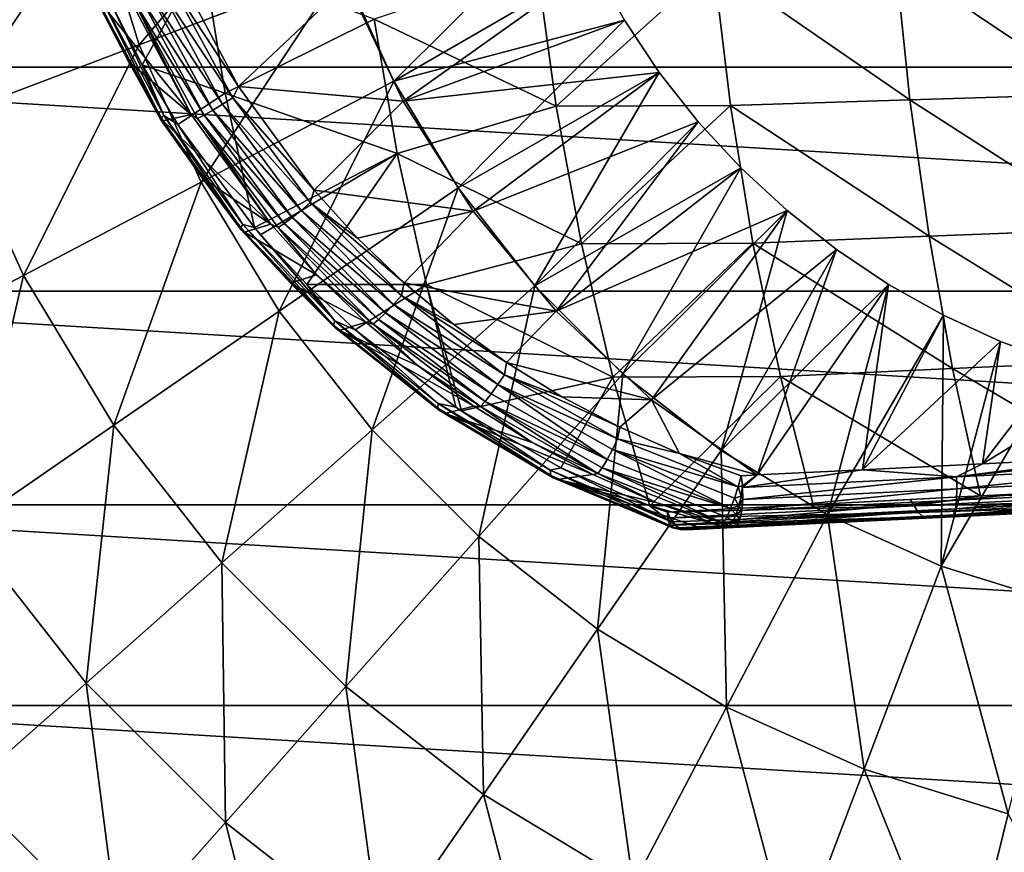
# Model space of a CAD drawing. Header units: metres. Extents: x -28 to 111, y -27 to 27.
# Tile 4 of 55: x -17 to -4, y -17 to -6. Entities that reach past the tile are written whole.
import ezdxf

# ---------------------------------------------------------------- set-up
doc = ezdxf.new("R2010")
doc.units = ezdxf.units.M
doc.layers.add('solid_13061041_XXX', color=7, linetype='CONTINUOUS')

msp = doc.modelspace()

# ---------------------------------------------------------------- linework, layer by layer
at = {"layer": 'solid_13061041_XXX'}
for points in [[(25.810194, -3.135558, -99.699997), (25.243366, -6.22675, -99.699997), (-25.81019, -3.135585, -99.699997)], [(25.243366, -6.22675, -99.699997), (-25.243359, -6.226788, -99.699997), (-25.81019, -3.135585, -99.699997)], [(-16.229832, -4.000294, 21.457205), (-15.629315, -5.927417, 21.457205), (-13.404646, -3.303948, 23.220087)], [(-15.629315, -5.927417, 21.457205), (-12.908664, -4.89561, 23.220087), (-13.404646, -3.303948, 23.220087)], [(-18.839159, -4.643436, 19.371038), (-18.142097, -6.88039, 19.371038), (-16.229832, -4.000294, 21.457205)], [(-18.142097, -6.88039, 19.371038), (-15.629315, -5.927417, 21.457205), (-16.229832, -4.000294, 21.457205)], [(-12.908664, -4.89561, 23.220087), (-12.224444, -6.415884, 23.220087), (-9.899953, -4.100695, 24.635)], [(-12.224444, -6.415884, 23.220087), (-9.547698, -4.864795, 24.635), (-9.899953, -4.100695, 24.635)], [(-16.010532, -5.367175, 24.040531), (-15.592379, -6.196388, 24.108847), (-14.77802, -4.729589, 25.263262)], [(-15.592379, -6.196388, 24.108847), (-14.47963, -6.574148, 24.88983), (-14.77802, -4.729589, 25.263262)], [(-12.484609, -5.583376, 26.744814), (-14.77802, -4.729589, 25.263262), (-14.47963, -6.574148, 24.88983)], [(-2.834931, -6.587234, 31.64031), (-2.995764, -4.734929, 32.058197), (-5.506165, -4.791869, 30.982941)], [(-12.099531, -6.684628, 23.250645), (-12.84459, -5.108757, 23.250645), (-9.547698, -4.864795, 24.635)], [(-12.484609, -5.583376, 26.744814), (-10.050831, -6.748764, 27.973087), (-10.307683, -4.855185, 28.390665)], [(-12.224444, -6.415884, 23.220087), (-9.136579, -5.598903, 24.635), (-9.547698, -4.864795, 24.635)], [(-12.099531, -6.684628, 23.250645), (-9.547698, -4.864795, 24.635), (-9.136579, -5.598903, 24.635)], [(-7.944721, -4.84802, 29.75589), (-10.307683, -4.855185, 28.390665), (-10.050831, -6.748764, 27.973087)], [(-7.717761, -6.740002, 29.330482), (-7.944721, -4.84802, 29.75589), (-10.050831, -6.748764, 27.973087)], [(-5.312952, -6.664237, 30.560251), (-5.506165, -4.791869, 30.982941), (-7.944721, -4.84802, 29.75589)], [(-5.312952, -6.664237, 30.560251), (-7.944721, -4.84802, 29.75589), (-7.717761, -6.740002, 29.330482)], [(-2.834931, -6.587234, 31.64031), (-5.506165, -4.791869, 30.982941), (-5.312952, -6.664237, 30.560251)], [(-15.629315, -5.927417, 21.457205), (-14.800889, -7.768106, 21.457205), (-12.908664, -4.89561, 23.220087)], [(-15.210349, -5.099669, 22.017069), (-15.106114, -4.972589, 22.073307), (-14.30059, -6.485611, 22.196705)], [(-14.30059, -6.485611, 22.196705), (-15.106114, -4.972589, 22.073307), (-12.84459, -5.108757, 23.250645)], [(-14.800889, -7.768106, 21.457205), (-12.224444, -6.415884, 23.220087), (-12.908664, -4.89561, 23.220087)], [(-15.35543, -5.166102, 22.005789), (-15.210349, -5.099669, 22.017069), (-14.379587, -6.637313, 22.144302)], [(-14.379587, -6.637313, 22.144302), (-15.210349, -5.099669, 22.017069), (-14.30059, -6.485611, 22.196705)], [(-14.30059, -6.485611, 22.196705), (-12.84459, -5.108757, 23.250645), (-12.099531, -6.684628, 23.250645)], [(-15.784953, -5.259333, 22.342102), (-14.935028, -6.859109, 22.478765), (-16.17948, -5.3228, 23.508739)], [(-15.717094, -5.312278, 22.256161), (-14.935028, -6.859109, 22.478765), (-15.784953, -5.259333, 22.342102)], [(-15.497661, -5.227684, 22.045376), (-14.646217, -6.803611, 22.175777), (-15.622466, -5.278149, 22.131783)], [(-15.35543, -5.166102, 22.005789), (-14.513942, -6.723599, 22.134665), (-15.497661, -5.227684, 22.045376)], [(-14.513942, -6.723599, 22.134665), (-14.646217, -6.803611, 22.175777), (-15.497661, -5.227684, 22.045376)], [(-15.35543, -5.166102, 22.005789), (-14.379587, -6.637313, 22.144302), (-14.513942, -6.723599, 22.134665)], [(-16.196846, -5.312652, 23.779566), (-16.204056, -5.326713, 23.632757), (-15.340988, -6.933373, 23.773403)], [(-16.204056, -5.326713, 23.632757), (-16.17948, -5.3228, 23.508739), (-15.772412, -6.149586, 23.579878)], [(-15.340988, -6.933373, 23.773403), (-16.204056, -5.326713, 23.632757), (-15.772412, -6.149586, 23.579878)], [(-16.196846, -5.312652, 23.779566), (-15.338874, -6.915183, 23.91992), (-16.150673, -5.281759, 23.916372)], [(-16.196846, -5.312652, 23.779566), (-15.340988, -6.933373, 23.773403), (-15.338874, -6.915183, 23.91992)], [(-14.935028, -6.859109, 22.478765), (-15.772412, -6.149586, 23.579878), (-16.17948, -5.3228, 23.508739)], [(-16.150673, -5.281759, 23.916372), (-15.300281, -6.875174, 24.056713), (-16.010532, -5.367175, 24.040531)], [(-15.338874, -6.915183, 23.91992), (-15.300281, -6.875174, 24.056713), (-16.150673, -5.281759, 23.916372)], [(-15.300281, -6.875174, 24.056713), (-15.592379, -6.196388, 24.108847), (-16.010532, -5.367175, 24.040531)], [(-15.622466, -5.278149, 22.131783), (-14.762846, -6.869205, 22.263437), (-15.717094, -5.312278, 22.256161)], [(-15.717094, -5.312278, 22.256161), (-14.851933, -6.913603, 22.388662), (-14.935028, -6.859109, 22.478765)], [(-14.762846, -6.869205, 22.263437), (-14.851933, -6.913603, 22.388662), (-15.717094, -5.312278, 22.256161)], [(-14.646217, -6.803611, 22.175777), (-14.762846, -6.869205, 22.263437), (-15.622466, -5.278149, 22.131783)], [(-12.177797, -7.385233, 26.308441), (-12.484609, -5.583376, 26.744814), (-14.47963, -6.574148, 24.88983)], [(-12.177797, -7.385233, 26.308441), (-10.050831, -6.748764, 27.973087), (-12.484609, -5.583376, 26.744814)], [(-12.224444, -6.415884, 23.220087), (-11.361965, -7.842598, 23.220087), (-9.136579, -5.598903, 24.635)], [(-12.099531, -6.684628, 23.250645), (-9.136579, -5.598903, 24.635), (-8.669128, -6.298491, 24.635)], [(-11.361965, -7.842598, 23.220087), (-8.669128, -6.298491, 24.635), (-9.136579, -5.598903, 24.635)], [(-18.142097, -6.88039, 19.371038), (-17.180481, -9.017012, 19.371038), (-15.629315, -5.927417, 21.457205)], [(-17.180481, -9.017012, 19.371038), (-14.800889, -7.768106, 21.457205), (-15.629315, -5.927417, 21.457205)], [(-14.935028, -6.859109, 22.478765), (-15.308142, -6.947342, 23.665554), (-15.772412, -6.149586, 23.579878)], [(-15.340988, -6.933373, 23.773403), (-15.772412, -6.149586, 23.579878), (-15.308142, -6.947342, 23.665554)], [(25.243366, -6.22675, -99.699997), (24.307802, -9.226561, -99.699997), (-25.243359, -6.226788, -99.699997)], [(24.307802, -9.226561, -99.699997), (-24.307781, -9.226614, -99.699997), (-25.243359, -6.226788, -99.699997)], [(-15.592379, -6.196388, 24.108847), (-15.115396, -6.995349, 24.191998), (-14.47963, -6.574148, 24.88983)], [(-15.300281, -6.875174, 24.056713), (-15.115396, -6.995349, 24.191998), (-15.592379, -6.196388, 24.108847)], [(-11.162072, -8.154204, 23.250645), (-12.099531, -6.684628, 23.250645), (-8.669128, -6.298491, 24.635)], [(-11.361965, -7.842598, 23.220087), (-10.333803, -9.154951, 23.220087), (-8.669128, -6.298491, 24.635)], [(-11.162072, -8.154204, 23.250645), (-8.669128, -6.298491, 24.635), (-8.148231, -6.959247, 24.635)], [(-10.333803, -9.154951, 23.220087), (-8.148231, -6.959247, 24.635), (-8.669128, -6.298491, 24.635)], [(-14.800889, -7.768106, 21.457205), (-13.756632, -9.495518, 21.457205), (-12.224444, -6.415884, 23.220087)], [(-13.756632, -9.495518, 21.457205), (-11.361965, -7.842598, 23.220087), (-12.224444, -6.415884, 23.220087)], [(-15.115396, -6.995349, 24.191998), (-14.089355, -8.376449, 24.390469), (-14.47963, -6.574148, 24.88983)], [(-12.177797, -7.385233, 26.308441), (-14.47963, -6.574148, 24.88983), (-14.089355, -8.376449, 24.390469)], [(-14.379587, -6.637313, 22.144302), (-14.30059, -6.485611, 22.196705), (-13.287739, -7.876529, 22.350651)], [(-13.287739, -7.876529, 22.350651), (-14.30059, -6.485611, 22.196705), (-12.099531, -6.684628, 23.250645)], [(-2.622253, -8.39818, 31.087687), (-2.834931, -6.587234, 31.64031), (-5.312952, -6.664237, 30.560251)], [(-14.513942, -6.723599, 22.134665), (-14.379587, -6.637313, 22.144302), (-13.342611, -8.041473, 22.30183)], [(-13.342611, -8.041473, 22.30183), (-14.379587, -6.637313, 22.144302), (-13.287739, -7.876529, 22.350651)], [(-13.287739, -7.876529, 22.350651), (-12.099531, -6.684628, 23.250645), (-11.162072, -8.154204, 23.250645)], [(-5.057555, -8.492579, 30.001495), (-5.312952, -6.664237, 30.560251), (-7.717761, -6.740002, 29.330482)], [(-2.622253, -8.39818, 31.087687), (-5.312952, -6.664237, 30.560251), (-5.057555, -8.492579, 30.001495)], [(-14.646217, -6.803611, 22.175777), (-13.583588, -8.242512, 22.337204), (-14.762846, -6.869205, 22.263437)], [(-14.513942, -6.723599, 22.134665), (-13.463666, -8.145765, 22.294214), (-14.646217, -6.803611, 22.175777)], [(-13.463666, -8.145765, 22.294214), (-13.583588, -8.242512, 22.337204), (-14.646217, -6.803611, 22.175777)], [(-14.513942, -6.723599, 22.134665), (-13.342611, -8.041473, 22.30183), (-13.463666, -8.145765, 22.294214)], [(-12.177797, -7.385233, 26.308441), (-9.711479, -8.59403, 27.421368), (-10.050831, -6.748764, 27.973087)], [(-7.717761, -6.740002, 29.330482), (-10.050831, -6.748764, 27.973087), (-9.711479, -8.59403, 27.421368)], [(-7.417867, -8.585158, 28.768347), (-7.717761, -6.740002, 29.330482), (-9.711479, -8.59403, 27.421368)], [(-5.057555, -8.492579, 30.001495), (-7.717761, -6.740002, 29.330482), (-7.417867, -8.585158, 28.768347)], [(-19.331573, -10.145992, 16.989332), (-17.180481, -9.017012, 19.371038), (-18.142097, -6.88039, 19.371038)], [(-15.338874, -6.915183, 23.91992), (-15.340988, -6.933373, 23.773403), (-14.270155, -8.402854, 23.973331)], [(-15.340988, -6.933373, 23.773403), (-15.308142, -6.947342, 23.665554), (-14.789686, -7.711241, 23.767164)], [(-14.270155, -8.402854, 23.973331), (-15.340988, -6.933373, 23.773403), (-14.789686, -7.711241, 23.767164)], [(-15.338874, -6.915183, 23.91992), (-14.27447, -8.380839, 24.119274), (-15.300281, -6.875174, 24.056713)], [(-15.338874, -6.915183, 23.91992), (-14.270155, -8.402854, 23.973331), (-14.27447, -8.380839, 24.119274)], [(-14.935028, -6.859109, 22.478765), (-13.86661, -8.329541, 22.649256), (-15.308142, -6.947342, 23.665554)], [(-13.86661, -8.329541, 22.649256), (-14.789686, -7.711241, 23.767164), (-15.308142, -6.947342, 23.665554)], [(-15.300281, -6.875174, 24.056713), (-14.24535, -8.332495, 24.25572), (-15.115396, -6.995349, 24.191998)], [(-14.27447, -8.380839, 24.119274), (-14.24535, -8.332495, 24.25572), (-15.300281, -6.875174, 24.056713)], [(-14.851933, -6.913603, 22.388662), (-13.86661, -8.329541, 22.649256), (-14.935028, -6.859109, 22.478765)], [(-14.762846, -6.869205, 22.263437), (-13.690056, -8.321863, 22.426407), (-14.851933, -6.913603, 22.388662)], [(-14.851933, -6.913603, 22.388662), (-13.772237, -8.375622, 22.552681), (-13.86661, -8.329541, 22.649256)], [(-13.690056, -8.321863, 22.426407), (-13.772237, -8.375622, 22.552681), (-14.851933, -6.913603, 22.388662)], [(-13.583588, -8.242512, 22.337204), (-13.690056, -8.321863, 22.426407), (-14.762846, -6.869205, 22.263437)], [(-10.047121, -9.494118, 23.250645), (-11.162072, -8.154204, 23.250645), (-8.148231, -6.959247, 24.635)], [(-10.333803, -9.154951, 23.220087), (-7.577096, -7.577096, 24.635), (-8.148231, -6.959247, 24.635)], [(-10.047121, -9.494118, 23.250645), (-8.148231, -6.959247, 24.635), (-7.577096, -7.577096, 24.635)], [(-14.24535, -8.332495, 24.25572), (-14.089355, -8.376449, 24.390469), (-15.115396, -6.995349, 24.191998)], [(-12.177797, -7.385233, 26.308441), (-14.089355, -8.376449, 24.390469), (-14.006115, -8.473448, 24.407814)], [(-13.389017, -9.138149, 24.542305), (-12.177797, -7.385233, 26.308441), (-14.006115, -8.473448, 24.407814)], [(-13.389017, -9.138149, 24.542305), (-11.787171, -9.137012, 25.752842), (-12.177797, -7.385233, 26.308441)], [(-11.787171, -9.137012, 25.752842), (-9.711479, -8.59403, 27.421368), (-12.177797, -7.385233, 26.308441)], [(-10.333803, -9.154951, 23.220087), (-9.154951, -10.333803, 23.220087), (-7.577096, -7.577096, 24.635)], [(-10.047121, -9.494118, 23.250645), (-7.577096, -7.577096, 24.635), (-6.959247, -8.148231, 24.635)], [(-9.154951, -10.333803, 23.220087), (-6.959247, -8.148231, 24.635), (-7.577096, -7.577096, 24.635)], [(-17.180481, -9.017012, 19.371038), (-15.968335, -11.022146, 19.371038), (-14.800889, -7.768106, 21.457205)], [(-15.968335, -11.022146, 19.371038), (-13.756632, -9.495518, 21.457205), (-14.800889, -7.768106, 21.457205)], [(-13.86661, -8.329541, 22.649256), (-14.220809, -8.436451, 23.886143), (-14.789686, -7.711241, 23.767164)], [(-14.270155, -8.402854, 23.973331), (-14.789686, -7.711241, 23.767164), (-14.220809, -8.436451, 23.886143)], [(-13.756632, -9.495518, 21.457205), (-12.511772, -11.084463, 21.457205), (-11.361965, -7.842598, 23.220087)], [(-13.342611, -8.041473, 22.30183), (-13.287739, -7.876529, 22.350651), (-12.708806, -8.517538, 22.438007)], [(-12.708806, -8.517538, 22.438007), (-13.287739, -7.876529, 22.350651), (-11.162072, -8.154204, 23.250645)], [(-12.511772, -11.084463, 21.457205), (-10.333803, -9.154951, 23.220087), (-11.361965, -7.842598, 23.220087)], [(-13.463666, -8.145765, 22.294214), (-12.226686, -9.405495, 22.480234), (-13.583588, -8.242512, 22.337204)], [(-13.463666, -8.145765, 22.294214), (-13.342611, -8.041473, 22.30183), (-12.121175, -9.285376, 22.485514)], [(-13.463666, -8.145765, 22.294214), (-12.121175, -9.285376, 22.485514), (-12.226686, -9.405495, 22.480234)], [(-13.342611, -8.041473, 22.30183), (-12.708806, -8.517538, 22.438007), (-12.084876, -9.117794, 22.53162)], [(-12.121175, -9.285376, 22.485514), (-13.342611, -8.041473, 22.30183), (-12.084876, -9.117794, 22.53162)], [(-12.084876, -9.117794, 22.53162), (-12.708806, -8.517538, 22.438007), (-11.162072, -8.154204, 23.250645)], [(-12.084876, -9.117794, 22.53162), (-11.162072, -8.154204, 23.250645), (-10.047121, -9.494118, 23.250645)], [(-8.772406, -10.683061, 23.250645), (-10.047121, -9.494118, 23.250645), (-6.959247, -8.148231, 24.635)], [(-9.154951, -10.333803, 23.220087), (-7.842598, -11.361965, 23.220087), (-6.959247, -8.148231, 24.635)], [(-8.772406, -10.683061, 23.250645), (-6.959247, -8.148231, 24.635), (-6.298491, -8.669128, 24.635)], [(-7.842598, -11.361965, 23.220087), (-6.298491, -8.669128, 24.635), (-6.959247, -8.148231, 24.635)], [(-13.583588, -8.242512, 22.337204), (-12.332148, -9.516971, 22.525398), (-13.690056, -8.321863, 22.426407)], [(-12.226686, -9.405495, 22.480234), (-12.332148, -9.516971, 22.525398), (-13.583588, -8.242512, 22.337204)], [(-14.27447, -8.380839, 24.119274), (-13.029577, -9.682302, 24.391335), (-14.24535, -8.332495, 24.25572)], [(-14.27447, -8.380839, 24.119274), (-14.270155, -8.402854, 23.973331), (-13.01753, -9.707891, 24.24641)], [(-14.27447, -8.380839, 24.119274), (-13.01753, -9.707891, 24.24641), (-13.029577, -9.682302, 24.391335)], [(-14.270155, -8.402854, 23.973331), (-14.220809, -8.436451, 23.886143), (-13.605975, -9.118334, 24.023891)], [(-13.01753, -9.707891, 24.24641), (-14.270155, -8.402854, 23.973331), (-13.605975, -9.118334, 24.023891)], [(-14.24535, -8.332495, 24.25572), (-13.011713, -9.626413, 24.526833), (-14.089355, -8.376449, 24.390469)], [(-13.029577, -9.682302, 24.391335), (-13.011713, -9.626413, 24.526833), (-14.24535, -8.332495, 24.25572)], [(-13.86661, -8.329541, 22.649256), (-13.256075, -9.007015, 22.746058), (-14.220809, -8.436451, 23.886143)], [(-13.011713, -9.626413, 24.526833), (-14.006115, -8.473448, 24.407814), (-14.089355, -8.376449, 24.390469)], [(-13.772237, -8.375622, 22.552681), (-13.256075, -9.007015, 22.746058), (-13.86661, -8.329541, 22.649256)], [(-13.690056, -8.321863, 22.426407), (-12.426705, -9.608448, 22.616392), (-13.772237, -8.375622, 22.552681)], [(-13.772237, -8.375622, 22.552681), (-12.500768, -9.670485, 22.743887), (-13.256075, -9.007015, 22.746058)], [(-12.426705, -9.608448, 22.616392), (-12.500768, -9.670485, 22.743887), (-13.772237, -8.375622, 22.552681)], [(-12.332148, -9.516971, 22.525398), (-12.426705, -9.608448, 22.616392), (-13.690056, -8.321863, 22.426407)], [(-2.359231, -10.156538, 30.404188), (-2.622253, -8.39818, 31.087687), (-5.057555, -8.492579, 30.001495)], [(-13.256075, -9.007015, 22.746058), (-13.605975, -9.118334, 24.023891), (-14.220809, -8.436451, 23.886143)], [(-13.011713, -9.626413, 24.526833), (-13.389017, -9.138149, 24.542305), (-14.006115, -8.473448, 24.407814)], [(-4.74186, -10.264966, 29.310768), (-5.057555, -8.492579, 30.001495), (-7.417867, -8.585158, 28.768347)], [(-2.359231, -10.156538, 30.404188), (-5.057555, -8.492579, 30.001495), (-4.74186, -10.264966, 29.310768)], [(-11.787171, -9.137012, 25.752842), (-9.292273, -10.377911, 26.73978), (-9.711479, -8.59403, 27.421368)], [(-7.417867, -8.585158, 28.768347), (-9.711479, -8.59403, 27.421368), (-9.292273, -10.377911, 26.73978)], [(-7.047341, -10.370826, 28.073767), (-7.417867, -8.585158, 28.768347), (-9.292273, -10.377911, 26.73978)], [(-7.360648, -11.689333, 23.255547), (-8.772406, -10.683061, 23.250645), (-6.298491, -8.669128, 24.635)], [(-7.842598, -11.361965, 23.220087), (-5.598903, -9.136579, 24.635), (-6.298491, -8.669128, 24.635)], [(-4.74186, -10.264966, 29.310768), (-7.417867, -8.585158, 28.768347), (-7.047341, -10.370826, 28.073767)], [(-7.360648, -11.689333, 23.255547), (-6.298491, -8.669128, 24.635), (-5.598903, -9.136579, 24.635)], [(-19.331573, -10.145992, 16.989332), (-17.967659, -12.40218, 16.989332), (-17.180481, -9.017012, 19.371038)], [(-17.967659, -12.40218, 16.989332), (-15.968335, -11.022146, 19.371038), (-17.180481, -9.017012, 19.371038)], [(-13.256075, -9.007015, 22.746058), (-12.598186, -9.641314, 22.84985), (-13.605975, -9.118334, 24.023891)], [(-12.500768, -9.670485, 22.743887), (-12.598186, -9.641314, 22.84985), (-13.256075, -9.007015, 22.746058)], [(-12.598186, -9.641314, 22.84985), (-12.950269, -9.752625, 24.181702), (-13.605975, -9.118334, 24.023891)], [(-13.01753, -9.707891, 24.24641), (-13.605975, -9.118334, 24.023891), (-12.950269, -9.752625, 24.181702)], [(-13.389017, -9.138149, 24.542305), (-12.742061, -9.74594, 24.695229), (-11.787171, -9.137012, 25.752842)], [(-13.011713, -9.626413, 24.526833), (-12.742061, -9.74594, 24.695229), (-13.389017, -9.138149, 24.542305)], [(-12.742061, -9.74594, 24.695229), (-11.39113, -10.782675, 25.056305), (-11.787171, -9.137012, 25.752842)], [(-12.511772, -11.084463, 21.457205), (-11.084463, -12.511772, 21.457205), (-10.333803, -9.154951, 23.220087)], [(-12.121175, -9.285376, 22.485514), (-12.084876, -9.117794, 22.53162), (-11.418757, -9.674105, 22.630968)], [(-11.418757, -9.674105, 22.630968), (-12.084876, -9.117794, 22.53162), (-10.047121, -9.494118, 23.250645)], [(-11.316329, -10.83218, 25.078028), (-9.292273, -10.377911, 26.73978), (-11.787171, -9.137012, 25.752842)], [(-11.39113, -10.782675, 25.056305), (-11.316329, -10.83218, 25.078028), (-11.787171, -9.137012, 25.752842)], [(-11.084463, -12.511772, 21.457205), (-9.154951, -10.333803, 23.220087), (-10.333803, -9.154951, 23.220087)], [(-7.842598, -11.361965, 23.220087), (-6.415884, -12.224444, 23.220087), (-5.598903, -9.136579, 24.635)], [(-5.947082, -11.619346, 23.633492), (-7.360648, -11.689333, 23.255547), (-5.598903, -9.136579, 24.635)], [(-6.415884, -12.224444, 23.220087), (-4.864795, -9.547698, 24.635), (-5.598903, -9.136579, 24.635)], [(-5.947082, -11.619346, 23.633492), (-5.598903, -9.136579, 24.635), (-4.864795, -9.547698, 24.635)], [(24.307802, -9.226561, -99.699997), (23.017492, -12.091115, -99.699997), (-24.307781, -9.226614, -99.699997)], [(23.017492, -12.091115, -99.699997), (-23.017454, -12.091188, -99.699997), (-24.307781, -9.226614, -99.699997)], [(-12.226686, -9.405495, 22.480234), (-12.121175, -9.285376, 22.485514), (-10.740375, -10.346018, 22.690666)], [(-12.121175, -9.285376, 22.485514), (-11.418757, -9.674105, 22.630968), (-10.71347, -10.183444, 22.73551)], [(-10.740375, -10.346018, 22.690666), (-12.121175, -9.285376, 22.485514), (-10.71347, -10.183444, 22.73551)], [(-12.226686, -9.405495, 22.480234), (-10.828454, -10.479523, 22.687979), (-12.332148, -9.516971, 22.525398)], [(-12.226686, -9.405495, 22.480234), (-10.740375, -10.346018, 22.690666), (-10.828454, -10.479523, 22.687979)], [(-15.968335, -11.022146, 19.371038), (-14.523335, -12.866552, 19.371038), (-13.756632, -9.495518, 21.457205)], [(-14.523335, -12.866552, 19.371038), (-12.511772, -11.084463, 21.457205), (-13.756632, -9.495518, 21.457205)], [(-12.426705, -9.608448, 22.616392), (-10.998843, -10.705238, 22.828539), (-12.500768, -9.670485, 22.743887)], [(-12.332148, -9.516971, 22.525398), (-10.917681, -10.603475, 22.735554), (-12.426705, -9.608448, 22.616392)], [(-10.917681, -10.603475, 22.735554), (-10.998843, -10.705238, 22.828539), (-12.426705, -9.608448, 22.616392)], [(-10.828454, -10.479523, 22.687979), (-10.917681, -10.603475, 22.735554), (-12.332148, -9.516971, 22.525398)], [(-10.71347, -10.183444, 22.73551), (-11.418757, -9.674105, 22.630968), (-10.047121, -9.494118, 23.250645)], [(-10.71347, -10.183444, 22.73551), (-10.047121, -9.494118, 23.250645), (-8.772406, -10.683061, 23.250645)], [(-6.415884, -12.224444, 23.220087), (-4.89561, -12.908664, 23.220087), (-4.864795, -9.547698, 24.635)], [(-5.947082, -11.619346, 23.633492), (-4.864795, -9.547698, 24.635), (-4.100695, -9.899953, 24.635)], [(-4.89561, -12.908664, 23.220087), (-4.100695, -9.899953, 24.635), (-4.864795, -9.547698, 24.635)], [(-13.029577, -9.682302, 24.391335), (-11.633936, -10.794674, 24.751167), (-13.011713, -9.626413, 24.526833)], [(-13.029577, -9.682302, 24.391335), (-13.01753, -9.707891, 24.24641), (-11.61291, -10.823606, 24.607908)], [(-13.029577, -9.682302, 24.391335), (-11.61291, -10.823606, 24.607908), (-11.633936, -10.794674, 24.751167)], [(-11.61291, -10.823606, 24.607908), (-13.01753, -9.707891, 24.24641), (-12.950269, -9.752625, 24.181702)], [(-13.011713, -9.626413, 24.526833), (-11.628976, -10.732074, 24.884806), (-12.742061, -9.74594, 24.695229)], [(-11.633936, -10.794674, 24.751167), (-11.628976, -10.732074, 24.884806), (-13.011713, -9.626413, 24.526833)], [(-12.598186, -9.641314, 22.84985), (-11.895932, -10.229107, 22.960014), (-12.950269, -9.752625, 24.181702)], [(-11.152604, -10.767243, 23.075882), (-11.539353, -10.863965, 24.562557), (-12.950269, -9.752625, 24.181702)], [(-11.61291, -10.823606, 24.607908), (-12.950269, -9.752625, 24.181702), (-11.539353, -10.863965, 24.562557)], [(-11.895932, -10.229107, 22.960014), (-11.152604, -10.767243, 23.075882), (-12.950269, -9.752625, 24.181702)], [(-11.628976, -10.732074, 24.884806), (-11.39113, -10.782675, 25.056305), (-12.742061, -9.74594, 24.695229)], [(-12.500768, -9.670485, 22.743887), (-11.895932, -10.229107, 22.960014), (-12.598186, -9.641314, 22.84985)], [(-12.500768, -9.670485, 22.743887), (-11.063747, -10.774322, 22.957396), (-11.895932, -10.229107, 22.960014)], [(-10.998843, -10.705238, 22.828539), (-11.063747, -10.774322, 22.957396), (-12.500768, -9.670485, 22.743887)], [(-4.342513, -11.540399, 23.96813), (-5.947082, -11.619346, 23.633492), (-4.100695, -9.899953, 24.635)], [(-4.89561, -12.908664, 23.220087), (-3.311312, -10.191172, 24.635), (-4.100695, -9.899953, 24.635)], [(-4.342513, -11.540399, 23.96813), (-4.100695, -9.899953, 24.635), (-3.311312, -10.191172, 24.635)], [(-11.063747, -10.774322, 22.957396), (-11.152604, -10.767243, 23.075882), (-11.895932, -10.229107, 22.960014)], [(-10.740375, -10.346018, 22.690666), (-10.71347, -10.183444, 22.73551), (-9.972392, -10.643187, 22.844545)], [(-9.972392, -10.643187, 22.844545), (-10.71347, -10.183444, 22.73551), (-8.772406, -10.683061, 23.250645)], [(-4.367315, -11.970568, 28.493151), (-4.74186, -10.264966, 29.310768), (-7.047341, -10.370826, 28.073767)], [(-4.89561, -12.908664, 23.220087), (-3.303948, -13.404646, 23.220087), (-3.311312, -10.191172, 24.635)], [(-2.359231, -10.156538, 30.404188), (-4.74186, -10.264966, 29.310768), (-2.047535, -11.851679, 29.594584)], [(-2.047535, -11.851679, 29.594584), (-4.74186, -10.264966, 29.310768), (-4.367315, -11.970568, 28.493151)], [(-4.342513, -11.540399, 23.96813), (-3.311312, -10.191172, 24.635), (-2.501515, -10.419559, 24.635)], [(-9.985323, -11.594237, 25.496307), (-9.292273, -10.377911, 26.73978), (-11.316329, -10.83218, 25.078028)], [(-11.084463, -12.511772, 21.457205), (-9.495518, -13.756632, 21.457205), (-9.154951, -10.333803, 23.220087)], [(-10.828454, -10.479523, 22.687979), (-10.740375, -10.346018, 22.690666), (-9.227888, -11.204511, 22.91227)], [(-10.740375, -10.346018, 22.690666), (-9.972392, -10.643187, 22.844545), (-9.199227, -11.050643, 22.957438)], [(-9.227888, -11.204511, 22.91227), (-10.740375, -10.346018, 22.690666), (-9.199227, -11.050643, 22.957438)], [(-9.985323, -11.594237, 25.496307), (-8.795961, -12.102414, 25.923378), (-9.292273, -10.377911, 26.73978)], [(-9.495518, -13.756632, 21.457205), (-7.842598, -11.361965, 23.220087), (-9.154951, -10.333803, 23.220087)], [(-7.047341, -10.370826, 28.073767), (-9.292273, -10.377911, 26.73978), (-8.795961, -12.102414, 25.923378)], [(-6.608419, -12.085738, 27.251766), (-7.047341, -10.370826, 28.073767), (-8.795961, -12.102414, 25.923378)], [(-4.367315, -11.970568, 28.493151), (-7.047341, -10.370826, 28.073767), (-6.608419, -12.085738, 27.251766)], [(-10.828454, -10.479523, 22.687979), (-9.368587, -11.482747, 22.962521), (-10.917681, -10.603475, 22.735554)], [(-10.828454, -10.479523, 22.687979), (-9.227888, -11.204511, 22.91227), (-9.297025, -11.348764, 22.912355)], [(-10.828454, -10.479523, 22.687979), (-9.297025, -11.348764, 22.912355), (-9.368587, -11.482747, 22.962521)], [(-2.726211, -11.460631, 24.207584), (-4.342513, -11.540399, 23.96813), (-2.501515, -10.419559, 24.635)], [(-10.917681, -10.603475, 22.735554), (-9.368587, -11.482747, 22.962521), (-10.998843, -10.705238, 22.828539)], [(-9.199227, -11.050643, 22.957438), (-9.972392, -10.643187, 22.844545), (-8.772406, -10.683061, 23.250645)], [(-11.633936, -10.794674, 24.751167), (-10.121188, -11.695235, 25.212732), (-11.628976, -10.732074, 24.884806)], [(-11.633936, -10.794674, 24.751167), (-11.61291, -10.823606, 24.607908), (-10.090081, -11.727243, 25.071983)], [(-11.633936, -10.794674, 24.751167), (-10.090081, -11.727243, 25.071983), (-10.121188, -11.695235, 25.212732)], [(-11.628976, -10.732074, 24.884806), (-10.130529, -11.626849, 25.343266), (-11.39113, -10.782675, 25.056305)], [(-10.121188, -11.695235, 25.212732), (-10.130529, -11.626849, 25.343266), (-11.628976, -10.732074, 24.884806)], [(-11.152604, -10.767243, 23.075882), (-10.371771, -11.252807, 23.196848), (-11.539353, -10.863965, 24.562557)], [(-10.130529, -11.626849, 25.343266), (-11.316329, -10.83218, 25.078028), (-11.39113, -10.782675, 25.056305)], [(-11.063747, -10.774322, 22.957396), (-10.371771, -11.252807, 23.196848), (-11.152604, -10.767243, 23.075882)], [(-10.998843, -10.705238, 22.828539), (-9.49004, -11.667572, 23.187967), (-11.063747, -10.774322, 22.957396)], [(-11.063747, -10.774322, 22.957396), (-9.49004, -11.667572, 23.187967), (-10.371771, -11.252807, 23.196848)], [(-10.998843, -10.705238, 22.828539), (-9.435148, -11.592794, 23.057642), (-9.49004, -11.667572, 23.187967)], [(-9.368587, -11.482747, 22.962521), (-9.435148, -11.592794, 23.057642), (-10.998843, -10.705238, 22.828539)], [(-8.397686, -11.403604, 23.073521), (-9.199227, -11.050643, 22.957438), (-8.772406, -10.683061, 23.250645)], [(-8.397686, -11.403604, 23.073521), (-8.772406, -10.683061, 23.250645), (-7.360648, -11.689333, 23.255547)], [(-10.090081, -11.727243, 25.071983), (-11.61291, -10.823606, 24.607908), (-11.539353, -10.863965, 24.562557)], [(-9.557214, -11.683137, 23.322187), (-10.032542, -11.750175, 25.035944), (-11.539353, -10.863965, 24.562557)], [(-10.090081, -11.727243, 25.071983), (-11.539353, -10.863965, 24.562557), (-10.032542, -11.750175, 25.035944)], [(-10.371771, -11.252807, 23.196848), (-9.557214, -11.683137, 23.322187), (-11.539353, -10.863965, 24.562557)], [(-10.130529, -11.626849, 25.343266), (-9.985323, -11.594237, 25.496307), (-11.316329, -10.83218, 25.078028)], [(-17.967659, -12.40218, 16.989332), (-16.341738, -14.477516, 16.989332), (-15.968335, -11.022146, 19.371038)], [(-16.341738, -14.477516, 16.989332), (-14.523335, -12.866552, 19.371038), (-15.968335, -11.022146, 19.371038)], [(-9.227888, -11.204511, 22.91227), (-9.199227, -11.050643, 22.957438), (-8.397686, -11.403604, 23.073521)], [(-14.523335, -12.866552, 19.371038), (-12.866552, -14.523335, 19.371038), (-12.511772, -11.084463, 21.457205)], [(-12.866552, -14.523335, 19.371038), (-11.084463, -12.511772, 21.457205), (-12.511772, -11.084463, 21.457205)], [(-9.49004, -11.667572, 23.187967), (-9.557214, -11.683137, 23.322187), (-10.371771, -11.252807, 23.196848)], [(-9.297025, -11.348764, 22.912355), (-9.227888, -11.204511, 22.91227), (-7.613183, -11.846208, 23.14514)], [(-7.613183, -11.846208, 23.14514), (-9.227888, -11.204511, 22.91227), (-8.397686, -11.403604, 23.073521)], [(-9.495518, -13.756632, 21.457205), (-7.768106, -14.800889, 21.457205), (-7.842598, -11.361965, 23.220087)], [(-9.297025, -11.348764, 22.912355), (-7.715051, -12.139874, 23.200991), (-9.368587, -11.482747, 22.962521)], [(-9.297025, -11.348764, 22.912355), (-7.613183, -11.846208, 23.14514), (-7.662228, -11.998439, 23.148123)], [(-9.297025, -11.348764, 22.912355), (-7.662228, -11.998439, 23.148123), (-7.715051, -12.139874, 23.200991)], [(-7.571603, -11.699962, 23.192196), (-8.397686, -11.403604, 23.073521), (-7.360648, -11.689333, 23.255547)], [(-7.613183, -11.846208, 23.14514), (-8.397686, -11.403604, 23.073521), (-7.571603, -11.699962, 23.192196)], [(-7.768106, -14.800889, 21.457205), (-6.415884, -12.224444, 23.220087), (-7.842598, -11.361965, 23.220087)], [(-4.689866, -11.715229, 23.866356), (-2.726211, -11.460631, 24.207584), (-1.905804, -11.420353, 24.292355)], [(-1.766244, -11.571167, 24.268093), (-4.689866, -11.715229, 23.866356), (-1.905804, -11.420353, 24.292355)], [(-4.689866, -11.715229, 23.866356), (-4.342513, -11.540399, 23.96813), (-2.726211, -11.460631, 24.207584)], [(-10.130529, -11.626849, 25.343266), (-8.553423, -12.291162, 25.911058), (-9.985323, -11.594237, 25.496307)], [(-8.553423, -12.291162, 25.911058), (-8.795961, -12.102414, 25.923378), (-9.985323, -11.594237, 25.496307)], [(-9.435148, -11.592794, 23.057642), (-7.810318, -12.33511, 23.430208), (-9.49004, -11.667572, 23.187967)], [(-9.368587, -11.482747, 22.962521), (-7.715051, -12.139874, 23.200991), (-9.435148, -11.592794, 23.057642)], [(-9.435148, -11.592794, 23.057642), (-7.766095, -12.256085, 23.298355), (-7.810318, -12.33511, 23.430208)], [(-7.715051, -12.139874, 23.200991), (-7.766095, -12.256085, 23.298355), (-9.435148, -11.592794, 23.057642)], [(-4.689866, -11.715229, 23.866356), (-5.947082, -11.619346, 23.633492), (-4.342513, -11.540399, 23.96813)], [(-4.685073, -11.876656, 23.882843), (-4.689866, -11.715229, 23.866356), (-1.766244, -11.571167, 24.268093)], [(-1.759696, -11.732507, 24.284821), (-4.685073, -11.876656, 23.882843), (-1.766244, -11.571167, 24.268093)], [(-8.55172, -12.30055, 25.898598), (-8.553423, -12.291162, 25.911058), (-10.130529, -11.626849, 25.343266)], [(-8.52884, -12.364214, 25.785114), (-8.55172, -12.30055, 25.898598), (-10.130529, -11.626849, 25.343266)], [(-10.121188, -11.695235, 25.212732), (-8.52884, -12.364214, 25.785114), (-10.130529, -11.626849, 25.343266)], [(-10.121188, -11.695235, 25.212732), (-10.090081, -11.727243, 25.071983), (-8.48688, -12.398905, 25.647856)], [(-8.521341, -12.374868, 25.756739), (-10.121188, -11.695235, 25.212732), (-8.48688, -12.398905, 25.647856)], [(-8.521341, -12.374868, 25.756739), (-8.52884, -12.364214, 25.785114), (-10.121188, -11.695235, 25.212732)], [(-10.090081, -11.727243, 25.071983), (-10.032542, -11.750175, 25.035944), (-8.470665, -12.40131, 25.604372)], [(-8.48688, -12.398905, 25.647856), (-10.090081, -11.727243, 25.071983), (-8.470665, -12.40131, 25.604372)], [(-9.557214, -11.683137, 23.322187), (-8.712897, -12.055872, 23.45118), (-10.032542, -11.750175, 25.035944)], [(-9.49004, -11.667572, 23.187967), (-8.712897, -12.055872, 23.45118), (-9.557214, -11.683137, 23.322187)], [(-9.49004, -11.667572, 23.187967), (-7.810318, -12.33511, 23.430208), (-8.712897, -12.055872, 23.45118)], [(-7.556418, -11.834795, 23.159718), (-7.613183, -11.846208, 23.14514), (-7.571603, -11.699962, 23.192196)], [(-7.556418, -11.834795, 23.159718), (-7.571603, -11.699962, 23.192196), (-7.360648, -11.689333, 23.255547)], [(-7.55483, -11.8564, 23.158035), (-7.556418, -11.834795, 23.159718), (-7.360648, -11.689333, 23.255547)], [(-7.55483, -11.8564, 23.158035), (-7.360648, -11.689333, 23.255547), (-5.947082, -11.619346, 23.633492)], [(-4.689866, -11.715229, 23.866356), (-7.55483, -11.8564, 23.158035), (-5.947082, -11.619346, 23.633492)], [(-7.551773, -12.017916, 23.174091), (-7.55483, -11.8564, 23.158035), (-4.689866, -11.715229, 23.866356)], [(-4.685073, -11.876656, 23.882843), (-7.551773, -12.017916, 23.174091), (-4.689866, -11.715229, 23.866356)], [(-8.158162, -12.385201, 24.597063), (-8.470665, -12.40131, 25.604372), (-10.032542, -11.750175, 25.035944)], [(-7.842897, -12.368951, 23.582973), (-8.158162, -12.385201, 24.597063), (-10.032542, -11.750175, 25.035944)], [(-8.712897, -12.055872, 23.45118), (-7.842897, -12.368951, 23.582973), (-10.032542, -11.750175, 25.035944)], [(-7.574824, -11.972221, 23.157562), (-7.662228, -11.998439, 23.148123), (-7.613183, -11.846208, 23.14514)], [(-7.574824, -11.972221, 23.157562), (-7.613183, -11.846208, 23.14514), (-7.556418, -11.834795, 23.159718)], [(-7.574824, -11.972221, 23.157562), (-7.556418, -11.834795, 23.159718), (-7.55483, -11.8564, 23.158035)], [(-7.574824, -11.972221, 23.157562), (-7.55483, -11.8564, 23.158035), (-7.551773, -12.017916, 23.174091)], [(-4.690517, -12.024682, 23.949266), (-4.685073, -11.876656, 23.882843), (-1.759696, -11.732507, 24.284821)], [(-1.75807, -11.880184, 24.352217), (-4.690517, -12.024682, 23.949266), (-1.759696, -11.732507, 24.284821)], [(-1.820454, -11.934503, 29.619728), (-2.047535, -11.851679, 29.594584), (-4.367315, -11.970568, 28.493151)], [(-7.574824, -11.972221, 23.157562), (-7.603851, -12.103455, 23.191879), (-7.662228, -11.998439, 23.148123)], [(-7.574824, -11.972221, 23.157562), (-7.551773, -12.017916, 23.174091), (-7.603851, -12.103455, 23.191879)], [(-7.564137, -12.166281, 23.238804), (-7.551773, -12.017916, 23.174091), (-4.685073, -11.876656, 23.882843)], [(-4.690517, -12.024682, 23.949266), (-7.564137, -12.166281, 23.238804), (-4.685073, -11.876656, 23.882843)], [(-4.367315, -11.970568, 28.493151), (-6.608419, -12.085738, 27.251766), (-5.307448, -12.018846, 27.994629)], [(-5.256467, -12.103813, 27.949802), (-4.367315, -11.970568, 28.493151), (-5.307448, -12.018846, 27.994629)], [(-5.256467, -12.103813, 27.949802), (-1.820454, -11.934503, 29.619728), (-4.367315, -11.970568, 28.493151)], [(-1.773684, -12.023968, 29.521143), (-1.820454, -11.934503, 29.619728), (-5.256467, -12.103813, 27.949802)], [(-4.705624, -12.143703, 24.058624), (-4.690517, -12.024682, 23.949266), (-1.75807, -11.880184, 24.352217)], [(-1.761536, -11.998632, 24.463173), (-4.705624, -12.143703, 24.058624), (-1.75807, -11.880184, 24.352217)], [(23.017492, -12.091115, -99.699997), (21.391411, -14.778573, -99.699997), (-23.017454, -12.091188, -99.699997)], [(21.391411, -14.778573, -99.699997), (-21.391346, -14.778665, -99.699997), (-23.017454, -12.091188, -99.699997)], [(-6.608419, -12.085738, 27.251766), (-8.795961, -12.102414, 25.923378), (-8.558491, -12.18625, 26.01461)], [(-8.553423, -12.291162, 25.911058), (-8.558491, -12.18625, 26.01461), (-8.795961, -12.102414, 25.923378)], [(-7.810318, -12.33511, 23.430208), (-7.842897, -12.368951, 23.582973), (-8.712897, -12.055872, 23.45118)], [(-5.256467, -12.103813, 27.949802), (-6.608419, -12.085738, 27.251766), (-8.558491, -12.18625, 26.01461)], [(-8.52244, -12.264732, 25.966785), (-5.256467, -12.103813, 27.949802), (-8.558491, -12.18625, 26.01461)], [(-5.200725, -12.192837, 27.855579), (-5.256467, -12.103813, 27.949802), (-8.52244, -12.264732, 25.966785)], [(-7.603851, -12.103455, 23.191879), (-7.715051, -12.139874, 23.200991), (-7.662228, -11.998439, 23.148123)], [(-7.603851, -12.103455, 23.191879), (-7.641131, -12.218358, 23.260069), (-7.715051, -12.139874, 23.200991)], [(-7.603851, -12.103455, 23.191879), (-7.564137, -12.166281, 23.238804), (-7.641131, -12.218358, 23.260069)], [(-7.603851, -12.103455, 23.191879), (-7.551773, -12.017916, 23.174091), (-7.564137, -12.166281, 23.238804)], [(-7.590647, -12.285865, 23.345345), (-7.564137, -12.166281, 23.238804), (-4.690517, -12.024682, 23.949266)], [(-4.705624, -12.143703, 24.058624), (-7.590647, -12.285865, 23.345345), (-4.690517, -12.024682, 23.949266)], [(-5.256467, -12.103813, 27.949802), (-5.307448, -12.018846, 27.994629), (-6.608419, -12.085738, 27.251766)], [(-5.200725, -12.192837, 27.855579), (-1.773684, -12.023968, 29.521143), (-5.256467, -12.103813, 27.949802)], [(-1.720168, -12.079438, 29.40295), (-1.773684, -12.023968, 29.521143), (-5.200725, -12.192837, 27.855579)], [(-5.136453, -12.247777, 27.742613), (-1.720168, -12.079438, 29.40295), (-5.200725, -12.192837, 27.855579)], [(-5.136453, -12.247777, 27.742613), (-1.691308, -12.097833, 29.263351), (-1.720168, -12.079438, 29.40295)], [(-5.136453, -12.247777, 27.742613), (-5.085581, -12.265086, 27.611193), (-1.691308, -12.097833, 29.263351)], [(-1.691308, -12.097833, 29.263351), (-5.085581, -12.265086, 27.611193), (-4.464771, -12.234496, 24.411087)], [(-4.7288, -12.221173, 24.199389), (-4.705624, -12.143703, 24.058624), (-1.761536, -11.998632, 24.463173)], [(-1.769729, -12.075364, 24.605997), (-4.7288, -12.221173, 24.199389), (-1.761536, -11.998632, 24.463173)], [(-1.769729, -12.075364, 24.605997), (-4.464771, -12.234496, 24.411087), (-4.7288, -12.221173, 24.199389)], [(-1.691308, -12.097833, 29.263351), (-4.464771, -12.234496, 24.411087), (-1.184367, -12.072853, 24.809206)], [(-1.769729, -12.075364, 24.605997), (-1.184367, -12.072853, 24.809206), (-4.464771, -12.234496, 24.411087)], [(-8.553423, -12.291162, 25.911058), (-8.52244, -12.264732, 25.966785), (-8.558491, -12.18625, 26.01461)], [(-8.489758, -12.315859, 25.921995), (-5.200725, -12.192837, 27.855579), (-8.52244, -12.264732, 25.966785)], [(-8.489758, -12.315859, 25.921995), (-8.458153, -12.353345, 25.877741), (-5.200725, -12.192837, 27.855579)], [(-5.136453, -12.247777, 27.742613), (-5.200725, -12.192837, 27.855579), (-8.458153, -12.353345, 25.877741)], [(-8.447824, -12.363496, 25.863176), (-5.136453, -12.247777, 27.742613), (-8.458153, -12.353345, 25.877741)], [(-8.447824, -12.363496, 25.863176), (-8.40172, -12.39835, 25.797226), (-5.136453, -12.247777, 27.742613)], [(-8.40172, -12.39835, 25.797226), (-8.383585, -12.407784, 25.771011), (-5.136453, -12.247777, 27.742613)], [(-8.383585, -12.407784, 25.771011), (-5.085581, -12.265086, 27.611193), (-5.136453, -12.247777, 27.742613)], [(-7.683791, -12.308081, 23.35688), (-7.810318, -12.33511, 23.430208), (-7.766095, -12.256085, 23.298355)], [(-7.768106, -14.800889, 21.457205), (-5.927417, -15.629315, 21.457205), (-6.415884, -12.224444, 23.220087)], [(-7.641131, -12.218358, 23.260069), (-7.766095, -12.256085, 23.298355), (-7.715051, -12.139874, 23.200991)], [(-7.641131, -12.218358, 23.260069), (-7.683791, -12.308081, 23.35688), (-7.766095, -12.256085, 23.298355)], [(-7.641131, -12.218358, 23.260069), (-7.590647, -12.285865, 23.345345), (-7.683791, -12.308081, 23.35688)], [(-4.7288, -12.221173, 24.199389), (-4.464771, -12.234496, 24.411087), (-7.673651, -12.392614, 23.635513)], [(-4.7288, -12.221173, 24.199389), (-7.673651, -12.392614, 23.635513), (-7.628515, -12.364057, 23.482473)], [(-5.085581, -12.265086, 27.611193), (-7.673651, -12.392614, 23.635513), (-4.464771, -12.234496, 24.411087)], [(-7.641131, -12.218358, 23.260069), (-7.564137, -12.166281, 23.238804), (-7.590647, -12.285865, 23.345345)], [(-7.628515, -12.364057, 23.482473), (-7.590647, -12.285865, 23.345345), (-4.705624, -12.143703, 24.058624)], [(-4.7288, -12.221173, 24.199389), (-7.628515, -12.364057, 23.482473), (-4.705624, -12.143703, 24.058624)], [(-5.927417, -15.629315, 21.457205), (-4.89561, -12.908664, 23.220087), (-6.415884, -12.224444, 23.220087)], [(-8.553423, -12.291162, 25.911058), (-8.489758, -12.315859, 25.921995), (-8.52244, -12.264732, 25.966785)], [(-8.55172, -12.30055, 25.898598), (-8.489758, -12.315859, 25.921995), (-8.553423, -12.291162, 25.911058)], [(-8.55172, -12.30055, 25.898598), (-8.458153, -12.353345, 25.877741), (-8.489758, -12.315859, 25.921995)], [(-8.52884, -12.364214, 25.785114), (-8.458153, -12.353345, 25.877741), (-8.55172, -12.30055, 25.898598)], [(-8.52884, -12.364214, 25.785114), (-8.447824, -12.363496, 25.863176), (-8.458153, -12.353345, 25.877741)], [(-8.521341, -12.374868, 25.756739), (-8.447824, -12.363496, 25.863176), (-8.52884, -12.364214, 25.785114)], [(-8.421228, -12.406849, 25.749161), (-8.447824, -12.363496, 25.863176), (-8.521341, -12.374868, 25.756739)], [(-8.421228, -12.406849, 25.749161), (-8.521341, -12.374868, 25.756739), (-8.48688, -12.398905, 25.647856)], [(-7.771948, -12.386813, 23.604906), (-8.470665, -12.40131, 25.604372), (-8.158162, -12.385201, 24.597063)], [(-7.771948, -12.386813, 23.604906), (-7.759268, -12.388767, 23.608849), (-8.470665, -12.40131, 25.604372)], [(-8.388901, -12.420121, 25.629303), (-8.470665, -12.40131, 25.604372), (-7.759268, -12.388767, 23.608849)], [(-8.421228, -12.406849, 25.749161), (-8.40172, -12.39835, 25.797226), (-8.447824, -12.363496, 25.863176)], [(-8.388901, -12.420121, 25.629303), (-7.759268, -12.388767, 23.608849), (-7.673651, -12.392614, 23.635513)], [(-8.383585, -12.407784, 25.771011), (-8.305041, -12.423727, 25.655436), (-5.085581, -12.265086, 27.611193)], [(-5.085581, -12.265086, 27.611193), (-8.305041, -12.423727, 25.655436), (-7.990705, -12.408237, 24.648809)], [(-7.771948, -12.386813, 23.604906), (-8.158162, -12.385201, 24.597063), (-7.842897, -12.368951, 23.582973)], [(-7.990705, -12.408237, 24.648809), (-7.673651, -12.392614, 23.635513), (-5.085581, -12.265086, 27.611193)], [(-7.771948, -12.386813, 23.604906), (-7.842897, -12.368951, 23.582973), (-7.810318, -12.33511, 23.430208)], [(-7.683791, -12.308081, 23.35688), (-7.728546, -12.365712, 23.474855), (-7.810318, -12.33511, 23.430208)], [(-7.728546, -12.365712, 23.474855), (-7.771948, -12.386813, 23.604906), (-7.810318, -12.33511, 23.430208)], [(-7.728546, -12.365712, 23.474855), (-7.759268, -12.388767, 23.608849), (-7.771948, -12.386813, 23.604906)], [(-7.728546, -12.365712, 23.474855), (-7.673651, -12.392614, 23.635513), (-7.759268, -12.388767, 23.608849)], [(-7.683791, -12.308081, 23.35688), (-7.628515, -12.364057, 23.482473), (-7.728546, -12.365712, 23.474855)], [(-7.728546, -12.365712, 23.474855), (-7.628515, -12.364057, 23.482473), (-7.673651, -12.392614, 23.635513)], [(-7.683791, -12.308081, 23.35688), (-7.590647, -12.285865, 23.345345), (-7.628515, -12.364057, 23.482473)], [(-17.942795, -15.895929, 14.343763), (-16.341738, -14.477516, 16.989332), (-17.967659, -12.40218, 16.989332)], [(-12.866552, -14.523335, 19.371038), (-11.022146, -15.968335, 19.371038), (-11.084463, -12.511772, 21.457205)], [(-11.022146, -15.968335, 19.371038), (-9.495518, -13.756632, 21.457205), (-11.084463, -12.511772, 21.457205)], [(-8.421228, -12.406849, 25.749161), (-8.48688, -12.398905, 25.647856), (-8.470665, -12.40131, 25.604372)], [(-8.421228, -12.406849, 25.749161), (-8.470665, -12.40131, 25.604372), (-8.388901, -12.420121, 25.629303)], [(-8.421228, -12.406849, 25.749161), (-8.383585, -12.407784, 25.771011), (-8.40172, -12.39835, 25.797226)], [(-8.421228, -12.406849, 25.749161), (-8.388901, -12.420121, 25.629303), (-8.305041, -12.423727, 25.655436)], [(-8.421228, -12.406849, 25.749161), (-8.305041, -12.423727, 25.655436), (-8.383585, -12.407784, 25.771011)], [(-8.388901, -12.420121, 25.629303), (-7.673651, -12.392614, 23.635513), (-7.990705, -12.408237, 24.648809)], [(-8.388901, -12.420121, 25.629303), (-7.990705, -12.408237, 24.648809), (-8.305041, -12.423727, 25.655436)], [(-16.341738, -14.477516, 16.989332), (-14.477516, -16.341738, 16.989332), (-14.523335, -12.866552, 19.371038)], [(-14.477516, -16.341738, 16.989332), (-12.866552, -14.523335, 19.371038), (-14.523335, -12.866552, 19.371038)], [(-5.927417, -15.629315, 21.457205), (-4.000294, -16.229832, 21.457205), (-4.89561, -12.908664, 23.220087)], [(-4.000294, -16.229832, 21.457205), (-3.303948, -13.404646, 23.220087), (-4.89561, -12.908664, 23.220087)], [(-11.022146, -15.968335, 19.371038), (-9.017012, -17.180481, 19.371038), (-9.495518, -13.756632, 21.457205)], [(-9.017012, -17.180481, 19.371038), (-7.768106, -14.800889, 21.457205), (-9.495518, -13.756632, 21.457205)], [(-17.942795, -15.895929, 14.343763), (-15.895929, -17.942795, 14.343763), (-16.341738, -14.477516, 16.989332)], [(-15.895929, -17.942795, 14.343763), (-14.477516, -16.341738, 16.989332), (-16.341738, -14.477516, 16.989332)], [(-14.477516, -16.341738, 16.989332), (-12.40218, -17.967659, 16.989332), (-12.866552, -14.523335, 19.371038)], [(-12.40218, -17.967659, 16.989332), (-11.022146, -15.968335, 19.371038), (-12.866552, -14.523335, 19.371038)], [(21.391411, -14.778573, -99.699997), (19.453646, -17.249802, -99.699997), (-21.391346, -14.778665, -99.699997)], [(19.453646, -17.249802, -99.699997), (-19.453552, -17.249908, -99.699997), (-21.391346, -14.778665, -99.699997)], [(-9.017012, -17.180481, 19.371038), (-6.88039, -18.142097, 19.371038), (-7.768106, -14.800889, 21.457205)], [(-6.88039, -18.142097, 19.371038), (-5.927417, -15.629315, 21.457205), (-7.768106, -14.800889, 21.457205)], [(-6.88039, -18.142097, 19.371038), (-4.643436, -18.839159, 19.371038), (-5.927417, -15.629315, 21.457205)], [(-4.643436, -18.839159, 19.371038), (-4.000294, -16.229832, 21.457205), (-5.927417, -15.629315, 21.457205)], [(-19.305214, -17.102926, 11.469518), (-17.102926, -19.305214, 11.469518), (-17.942795, -15.895929, 14.343763)], [(-17.102926, -19.305214, 11.469518), (-15.895929, -17.942795, 14.343763), (-17.942795, -15.895929, 14.343763)], [(-12.40218, -17.967659, 16.989332), (-10.145992, -19.331573, 16.989332), (-11.022146, -15.968335, 19.371038)], [(-10.145992, -19.331573, 16.989332), (-9.017012, -17.180481, 19.371038), (-11.022146, -15.968335, 19.371038)], [(-15.895929, -17.942795, 14.343763), (-13.617266, -19.728014, 14.343763), (-14.477516, -16.341738, 16.989332)], [(-13.617266, -19.728014, 14.343763), (-12.40218, -17.967659, 16.989332), (-14.477516, -16.341738, 16.989332)], [(-4.643436, -18.839159, 19.371038), (-2.33877, -19.261505, 19.371038), (-4.000294, -16.229832, 21.457205)]]:
    msp.add_3dface(points, dxfattribs=at)

doc.saveas('drawing.dxf')
